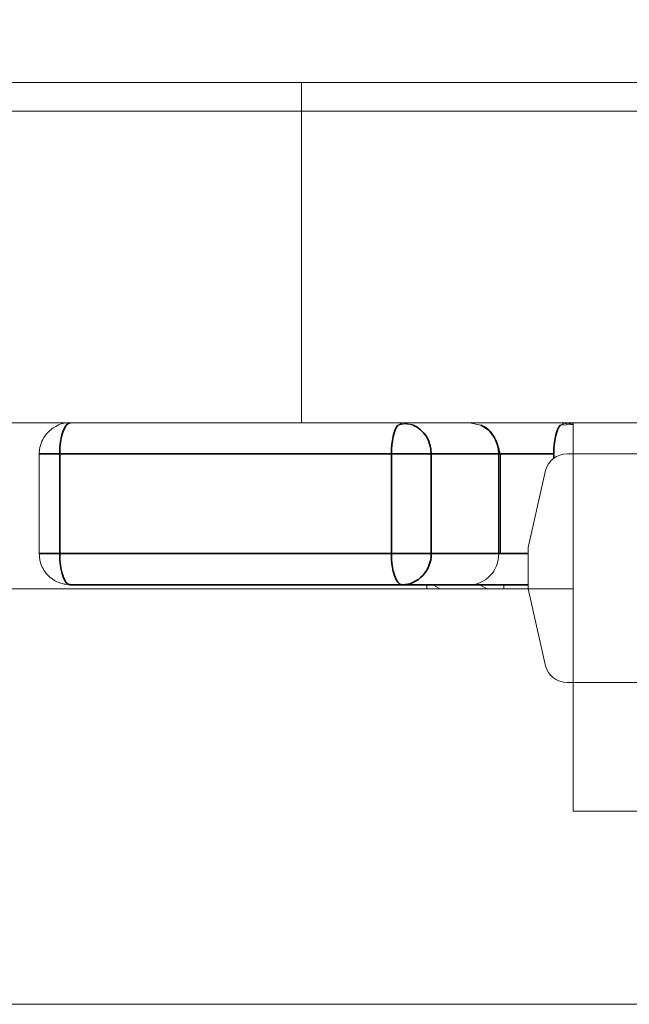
# Model space of a CAD drawing. Header units: millimetres. Extents: x 4 to 1188, y 1 to 840.
# Tile 252 of 256: x 894.715 to 895.135, y 493.328 to 494.006. Entities that reach past the tile are written whole.
import ezdxf

# ---------------------------------------------------------------- set-up
doc = ezdxf.new("R2010")
doc.units = ezdxf.units.MM
doc.layers.add('1', color=7, linetype='Continuous')
doc.styles.add('Arial Unicode MS', font='Arial Unicode MS')
doc.dimstyles.get("Standard").update_dxf_attribs({"dimtxt": 0.18, "dimasz": 0.18, "dimexe": 0.18, "dimexo": 0.0625, "dimgap": 0.09, "dimtad": 0, "dimtih": 1, "dimtoh": 1, "dimdec": 4, "dimzin": 0, "dimdsep": 46, "dimtxsty": 'Standard', "dimcen": 0.09, "dimadec": 0, "dimazin": 0, "dimtfac": 1, "dimtdec": 4, "dimtofl": 0, "dimtmove": 0, "dimatfit": 3, "dimfxl": 0, "dimtolj": 1, "dimtzin": 0, "dimarcsym": 0})

# ---------------------------------------------------------------- blocks, each defined once
blk = doc.blocks.new('_U18')
at = {"layer": '1', "color": 18, "lineweight": 35}
for p, q in [((919.36728, 499.38189), (938.16565, 499.38189)), ((936.16565, 499.38189), (936.16565, 485.8009)), ((891.02824, 485.8009), (938.16565, 485.8009))]:
    blk.add_line(p, q, dxfattribs=at)
at = {"layer": '1', "color": 18, "lineweight": 70}
for points in [[(936.16565, 499.38189), (936.94158, 495.88189), (935.38972, 495.88189)], [(936.16565, 485.8009), (935.38972, 489.3009), (936.94158, 489.30091)]]:
    blk.add_solid(points, dxfattribs=at)
at = {"layer": '1', "color": 18, "linetype": 'Continuous', "lineweight": 13, "insert": (935.71277, 490.54557), "char_height": 3, "attachment_point": 7, "rotation": 90, "line_spacing_factor": 1.047437, "style": 'Arial Unicode MS'}
blk.add_mtext('\\fArial Unicode MS|b0|i0;\\W1.0000;95', dxfattribs=at)

msp = doc.modelspace()

# ---------------------------------------------------------------- hatches: boundary and pattern name
at = {"layer": '1', "linetype": 'Continuous', "lineweight": 35}
h = msp.add_hatch(dxfattribs=at)
h.set_pattern_fill('ANSI31', color=154, scale=1.55, angle=-2.13e-14, style=0)
h.paths.add_polyline_path([(901.44632, 494.79975), (903.36338, 494.79975), (903.36338, 493.94261), (903.78107, 493.94261), (903.78107, 493.72832), (895.81012, 493.72832), (895.81012, 493.46118), (895.09608, 493.46118), (895.09608, 493.72832), (894.90922, 493.72832), (894.90922, 493.94261), (901.44632, 493.94261)], flags=0)
h = msp.add_hatch(dxfattribs=at)
h.set_pattern_fill('ANSI31', color=154, scale=1.55, angle=29.9848, style=0)
h.paths.add_polyline_path([(905.19477, 493.72832), (905.19477, 493.96236), (905.8695, 493.96236), (905.8695, 493.72832)], flags=0)
h.paths.add_polyline_path([(894.90922, 493.72832), (894.90922, 493.96236), (902.87474, 493.96236), (902.87474, 493.72832)], flags=0)
h.paths.add_polyline_path([(903.01448, 493.72832), (903.01448, 493.96236), (904.7935, 493.96236), (904.7935, 493.72832)], flags=0)

# ---------------------------------------------------------------- linework, layer by layer
at = {"layer": '1', "color": 154, "linetype": 'Continuous', "lineweight": 13}
for p, q in [((894.90927, 493.96236), (894.23693, 493.96236)), ((894.90922, 493.96236), (902.87474, 493.96236)), ((894.90922, 493.72832), (894.90922, 493.96236)), ((894.90936, 493.94261), (894.23693, 493.94261)), ((894.90922, 493.72832), (894.90922, 493.94261)), ((894.90922, 493.94261), (901.44632, 493.94261)), ((894.90936, 493.72832), (894.23693, 493.72832)), ((894.23693, 493.72832), (894.90927, 493.72832)), ((895.09608, 493.72832), (894.90922, 493.72832)), ((902.87474, 493.72832), (894.90922, 493.72832)), ((894.97838, 493.72832), (894.97559, 493.7267)), ((894.98609, 493.72669), (894.97838, 493.72832)), ((895.0325, 493.72669), (895.0248, 493.72832)), ((895.09008, 493.72832), (895.08728, 493.7267)), ((895.08933, 493.72821), (895.08927, 493.72699)), ((895.09167, 493.72736), (895.0895, 493.72825)), ((895.09596, 493.72738), (895.09008, 493.72832)), ((895.09608, 493.46118), (895.09608, 493.72832)), ((895.096, 493.72715), (895.08727, 493.72669)), ((895.09596, 493.72738), (895.09596, 493.72697)), ((894.72874, 493.70689), (894.72874, 493.63832)), ((895.04623, 493.63832), (895.04623, 493.70689)), ((895.09207, 493.70689), (895.8137, 493.70689)), ((895.06522, 493.64261), (895.0772, 493.69558)), ((895.06522, 493.61403), (895.06522, 493.64261)), ((891.72444, 493.61403), (895.09585, 493.61403)), ((894.79659, 493.61689), (894.75017, 493.61689)), ((894.84307, 493.61689), (894.79659, 493.61689)), ((894.83834, 493.61689), (894.84542, 493.61689)), ((894.83892, 493.61661), (894.83834, 493.61661)), ((894.83834, 493.61661), (894.84542, 493.61661)), ((894.84257, 493.61689), (894.84333, 493.61689)), ((894.84257, 493.61661), (894.84664, 493.61661)), ((894.84328, 493.61661), (894.84262, 493.61661)), ((894.84542, 493.61689), (894.84542, 493.61661)), ((894.8659, 493.61661), (894.85819, 493.61661)), ((894.8584, 493.61689), (894.8584, 493.61661)), ((894.8584, 493.61689), (894.85888, 493.61689)), ((894.86946, 493.61689), (894.86129, 493.61689)), ((894.86494, 493.61689), (894.872, 493.61689)), ((894.86494, 493.61661), (894.872, 493.61661)), ((894.86731, 493.61661), (894.865, 493.61661)), ((894.86542, 493.61689), (894.86614, 493.61689)), ((894.87172, 493.61661), (894.86947, 493.61661)), ((894.872, 493.61689), (894.872, 493.61661)), ((894.89167, 493.61661), (894.88471, 493.61661)), ((895.0248, 493.61689), (894.88721, 493.61689)), ((894.88941, 493.61689), (894.88941, 493.61661)), ((894.88941, 493.61689), (894.89176, 493.61689)), ((894.88941, 493.61661), (894.89176, 493.61661)), ((894.89161, 493.61689), (894.89161, 493.61661)), ((894.89161, 493.61689), (894.90796, 493.61689)), ((894.89451, 493.61661), (894.89161, 493.61661)), ((894.89161, 493.61661), (894.90796, 493.61661)), ((894.89909, 493.61661), (894.89451, 493.61661)), ((894.89664, 493.61689), (894.9009, 493.61689)), ((894.89664, 493.61661), (894.9009, 493.61661)), ((894.89683, 493.61689), (894.89832, 493.61689)), ((894.89683, 493.61661), (894.89832, 493.61661)), ((894.90957, 493.61661), (894.89683, 493.61661)), ((894.90796, 493.61689), (894.90796, 493.61661)), ((894.90796, 493.61689), (894.90957, 493.61689)), ((894.90796, 493.61661), (894.90957, 493.61661)), ((894.90957, 493.61689), (894.90957, 493.61661)), ((894.91781, 493.61689), (894.91781, 493.61661)), ((894.91781, 493.61689), (894.91874, 493.61689)), ((894.95061, 493.61661), (894.95004, 493.61661)), ((894.95004, 493.61661), (894.95711, 493.61661)), ((894.95426, 493.61661), (894.95833, 493.61661)), ((894.95497, 493.61661), (894.95431, 493.61661)), ((894.95711, 493.61689), (894.95711, 493.61661)), ((894.96605, 493.61661), (894.9622, 493.61661)), ((894.96572, 493.61661), (894.96606, 493.61661)), ((894.9776, 493.61661), (894.96988, 493.61661)), ((894.9701, 493.61689), (894.9701, 493.61661)), ((894.97664, 493.61661), (894.98369, 493.61661)), ((894.979, 493.61661), (894.9767, 493.61661)), ((894.98342, 493.61661), (894.98117, 493.61661)), ((894.98369, 493.61689), (894.98369, 493.61661)), ((894.99547, 493.61403), (894.99547, 493.61661)), ((895.00346, 493.61661), (894.9964, 493.61661)), ((894.9995, 493.61689), (895.00467, 493.61403)), ((895.0011, 493.61689), (895.0011, 493.61661)), ((895.0011, 493.61689), (895.00346, 493.61689)), ((895.0011, 493.61661), (895.00346, 493.61661)), ((895.0033, 493.61689), (895.0033, 493.61661)), ((895.0033, 493.61661), (895.01966, 493.61661)), ((895.0062, 493.61661), (895.0033, 493.61661)), ((895.01078, 493.61661), (895.0062, 493.61661)), ((895.00833, 493.61661), (895.01259, 493.61661)), ((895.00852, 493.61689), (895.01002, 493.61689)), ((895.00852, 493.61661), (895.01002, 493.61661)), ((895.02126, 493.61661), (895.00852, 493.61661)), ((895.01966, 493.61689), (895.01966, 493.61661)), ((895.01966, 493.61689), (895.02126, 493.61689)), ((895.01966, 493.61661), (895.02126, 493.61661)), ((895.02116, 493.61689), (895.02446, 493.61689)), ((895.02126, 493.61689), (895.02126, 493.61661)), ((895.06522, 493.61689), (895.02508, 493.61689)), ((895.02553, 493.61689), (895.02518, 493.61689)), ((895.02951, 493.61689), (895.02951, 493.61661)), ((895.02951, 493.61689), (895.03043, 493.61689)), ((895.03172, 493.61689), (895.03689, 493.61403)), ((895.0485, 493.61403), (895.0485, 493.61689)), ((895.0772, 493.56106), (895.06522, 493.61403)), ((895.8137, 493.54975), (895.09207, 493.54975)), ((895.09608, 493.54975), (895.09207, 493.54975)), ((895.81012, 493.46118), (895.09608, 493.46118)), ((891.72444, 493.32832), (897.3325, 493.32832))]:
    msp.add_line(p, q, dxfattribs=at)
at = {"layer": '1', "color": 154, "linetype": 'Continuous', "lineweight": 35}
for p, q in [((894.72874, 493.70689), (894.74284, 493.70689)), ((894.74284, 493.70689), (894.97105, 493.70689)), ((894.74284, 493.63832), (894.74284, 493.70689)), ((894.97105, 493.70689), (894.97105, 493.63832)), ((894.99852, 493.70689), (894.97105, 493.70689)), ((894.99852, 493.70689), (895.04494, 493.70689)), ((894.99852, 493.63832), (894.99852, 493.70689)), ((895.04623, 493.70689), (895.04494, 493.70689)), ((895.04494, 493.70689), (895.04494, 493.63832)), ((895.04623, 493.70689), (895.08275, 493.70689)), ((895.08275, 493.70689), (895.08275, 493.70389)), ((894.72874, 493.63832), (894.74284, 493.63832)), ((894.97105, 493.63832), (894.74284, 493.63832)), ((894.97105, 493.63832), (894.99852, 493.63832)), ((895.04494, 493.63832), (894.99852, 493.63832)), ((895.04623, 493.63832), (895.04494, 493.63832)), ((895.06522, 493.63832), (895.04623, 493.63832)), ((894.75017, 493.61689), (894.97838, 493.61689)), ((894.97838, 493.61689), (895.0248, 493.61689)), ((895.0248, 493.61689), (895.06522, 493.61689))]:
    msp.add_line(p, q, dxfattribs=at)
for centre, major_axis, ratio, start_param, end_param in [((894.75017, 493.70689), (0, 0.02143), 0.34202, 0, 1.570796), ((894.97838, 493.70689), (0, -0.02143), 0.34202, 3.532696, 4.712389), ((894.97838, 493.70689), (0, 0.02143), 0.939693, 4.712389, 5.890363), ((895.0248, 493.70689), (0, -0.02143), 0.939693, 1.570796, 2.74909), ((895.09008, 493.70689), (0, -0.02143), 0.34202, 3.532696, 4.712389), ((894.75017, 493.63832), (0, 0.02143), 0.34202, 1.570796, 3.141593), ((894.97838, 493.63832), (0, -0.02143), 0.34202, 4.712389, 6.283185), ((894.97838, 493.63832), (0, 0.02143), 0.939693, 3.141593, 4.712389)]:
    msp.add_ellipse(centre, major_axis=major_axis, ratio=ratio, start_param=start_param, end_param=end_param, dxfattribs=at)
at = {"layer": '1', "color": 154, "linetype": 'Continuous', "lineweight": 13}
for centre, major_axis, start_param, end_param in [((895.09207, 493.69261), (-0.0152, 0), 4.712389, 6.073746), ((895.0248, 493.63832), (0, -0.02143), 0, 1.570796), ((895.09207, 493.56403), (0.0152, 0), 3.351032, 4.712389)]:
    msp.add_ellipse(centre, major_axis=major_axis, ratio=0.939693, start_param=start_param, end_param=end_param, dxfattribs=at)
for points, knots in [([(894.74976, 493.72805), (894.74914, 493.72814), (894.74585, 493.72844), (894.73984, 493.72615), (894.7339, 493.72148), (894.73031, 493.71564), (894.72894, 493.71082), (894.72874, 493.70787), (894.72874, 493.70689)], [0, 0, 0, 0, 0.05532, 0.300231, 0.5524, 0.731679, 0.911846, 1, 1, 1, 1]), ([(895.04578, 493.70689), (895.04566, 493.70768), (895.04533, 493.70938), (895.04452, 493.7123), (895.04335, 493.71542), (895.04181, 493.71854), (895.03992, 493.72145), (895.0377, 493.72393), (895.0352, 493.72578), (895.03343, 493.72647), (895.03251, 493.72669)], [0, 0, 0, 0, 0.100729, 0.209156, 0.325029, 0.447977, 0.577532, 0.713142, 0.85419, 1, 1, 1, 1]), ([(894.72874, 493.63832), (894.72878, 493.63536), (894.72962, 493.63114), (894.73288, 493.6252), (894.73746, 493.62056), (894.74379, 493.61739), (894.7482, 493.61706), (894.75018, 493.61719)], [0, 0, 0, 0, 0.253354, 0.387144, 0.600446, 0.829542, 1, 1, 1, 1]), ([(894.84664, 493.61661), (894.84616, 493.61661), (894.84524, 493.61661), (894.84393, 493.61661), (894.84275, 493.61661), (894.8417, 493.61661), (894.8408, 493.61661), (894.84002, 493.61661), (894.83938, 493.61661), (894.83907, 493.61661), (894.83892, 493.61661)], [0, 0, 0, 0, 0.145359, 0.278702, 0.403602, 0.521669, 0.637521, 0.753704, 0.873213, 1, 1, 1, 1]), ([(894.84334, 493.61661), (894.84325, 493.61661), (894.84305, 493.61661), (894.843, 493.61661), (894.84315, 493.61661), (894.84344, 493.61661), (894.84376, 493.61661), (894.84407, 493.61661), (894.84442, 493.61661), (894.84482, 493.61661), (894.84527, 493.61661), (894.84578, 493.61661), (894.84633, 493.61661), (894.84672, 493.61661), (894.84692, 493.61661)], [0, 0, 0, 0, 0.118287, 0.232233, 0.346524, 0.465805, 0.527138, 0.589344, 0.651742, 0.715748, 0.781761, 0.851382, 0.923764, 1, 1, 1, 1]), ([(894.85819, 493.61661), (894.85778, 493.61661), (894.85698, 493.61661), (894.85577, 493.61661), (894.85459, 493.61661), (894.85343, 493.61661), (894.8523, 493.61661), (894.85119, 493.61661), (894.85011, 493.61661), (894.84907, 493.61661), (894.84807, 493.61661), (894.84715, 493.61661), (894.8463, 493.61661), (894.84553, 493.61661), (894.84485, 493.61661), (894.84424, 493.61661), (894.8437, 493.61661), (894.84342, 493.61661), (894.84328, 493.61661)], [0, 0, 0, 0, 0.070442, 0.138089, 0.203178, 0.266139, 0.327929, 0.38919, 0.450254, 0.512347, 0.573843, 0.633933, 0.69346, 0.752479, 0.812386, 0.87307, 0.935184, 1, 1, 1, 1]), ([(894.8505, 493.61661), (894.85029, 493.61661), (894.84988, 493.61661), (894.84926, 493.61661), (894.84867, 493.61661), (894.8481, 493.61661), (894.84755, 493.61661), (894.84702, 493.61661), (894.84651, 493.61661), (894.84587, 493.61661), (894.84513, 493.61661), (894.84438, 493.61661), (894.84376, 493.61661), (894.84348, 493.61661), (894.84334, 493.61661)], [0, 0, 0, 0, 0.076073, 0.148412, 0.216418, 0.281164, 0.343381, 0.404328, 0.463673, 0.52286, 0.638732, 0.753818, 0.872606, 1, 1, 1, 1]), ([(894.84542, 493.61689), (894.84578, 493.61689), (894.84649, 493.61689), (894.84756, 493.61689), (894.8486, 493.61689), (894.84962, 493.61689), (894.85062, 493.61689), (894.85159, 493.61689), (894.85254, 493.61689), (894.85345, 493.61689), (894.85431, 493.61689), (894.85511, 493.61689), (894.85585, 493.61689), (894.85651, 493.61689), (894.85709, 493.61689), (894.85761, 493.61689), (894.85806, 493.61689), (894.85829, 493.61689), (894.8584, 493.61689)], [0, 0, 0, 0, 0.073201, 0.142587, 0.209625, 0.274883, 0.337931, 0.400462, 0.462501, 0.525005, 0.586689, 0.646813, 0.705215, 0.762881, 0.820728, 0.879295, 0.938511, 1, 1, 1, 1]), ([(894.84542, 493.61661), (894.84578, 493.61661), (894.84649, 493.61661), (894.84756, 493.61661), (894.8486, 493.61661), (894.84962, 493.61661), (894.85062, 493.61661), (894.85159, 493.61661), (894.85254, 493.61661), (894.85345, 493.61661), (894.85431, 493.61661), (894.85511, 493.61661), (894.85585, 493.61661), (894.85651, 493.61661), (894.85709, 493.61661), (894.85761, 493.61661), (894.85806, 493.61661), (894.85829, 493.61661), (894.8584, 493.61661)], [0, 0, 0, 0, 0.073201, 0.142587, 0.209625, 0.274883, 0.337931, 0.400462, 0.462501, 0.525005, 0.586689, 0.646813, 0.705215, 0.762881, 0.820728, 0.879295, 0.938511, 1, 1, 1, 1]), ([(894.84692, 493.61661), (894.84713, 493.61661), (894.84752, 493.61661), (894.84812, 493.61661), (894.8487, 493.61661), (894.84926, 493.61661), (894.84981, 493.61661), (894.85034, 493.61661), (894.85085, 493.61661), (894.8515, 493.61661), (894.85224, 493.61661), (894.853, 493.61661), (894.85362, 493.61661), (894.85389, 493.61661), (894.85403, 493.61661)], [0, 0, 0, 0, 0.074627, 0.14464, 0.212124, 0.276993, 0.339648, 0.40073, 0.46211, 0.523286, 0.642551, 0.758565, 0.876614, 1, 1, 1, 1]), ([(894.84767, 493.61661), (894.84759, 493.61661), (894.84743, 493.61661), (894.84728, 493.61661), (894.84718, 493.61661), (894.84716, 493.61661), (894.84718, 493.61661), (894.8473, 493.61661), (894.84746, 493.61661), (894.8477, 493.61661), (894.84799, 493.61661), (894.84835, 493.61661), (894.84877, 493.61661), (894.84926, 493.61661), (894.84981, 493.61661), (894.85042, 493.61661), (894.85109, 493.61661), (894.85157, 493.61661), (894.85181, 493.61661)], [0, 0, 0, 0, 0.066317, 0.129769, 0.19137, 0.251932, 0.311622, 0.370964, 0.430518, 0.491181, 0.552101, 0.612139, 0.672483, 0.733576, 0.79644, 0.860911, 0.929048, 1, 1, 1, 1]), ([(894.85677, 493.61661), (894.85646, 493.61661), (894.85585, 493.61661), (894.85488, 493.61661), (894.85389, 493.61661), (894.8529, 493.61661), (894.85194, 493.61661), (894.85105, 493.61661), (894.85025, 493.61661), (894.84956, 493.61661), (894.84897, 493.61661), (894.84844, 493.61661), (894.848, 493.61661), (894.84778, 493.61661), (894.84767, 493.61661)], [0, 0, 0, 0, 0.085719, 0.171409, 0.258144, 0.346929, 0.433983, 0.516734, 0.597416, 0.678635, 0.760267, 0.840143, 0.920177, 1, 1, 1, 1]), ([(894.85403, 493.61661), (894.85413, 493.61661), (894.85433, 493.61661), (894.85439, 493.61661), (894.85426, 493.61661), (894.85398, 493.61661), (894.85367, 493.61661), (894.85337, 493.61661), (894.85302, 493.61661), (894.85262, 493.61661), (894.85217, 493.61661), (894.85166, 493.61661), (894.85111, 493.61661), (894.85071, 493.61661), (894.8505, 493.61661)], [0, 0, 0, 0, 0.121251, 0.236225, 0.351248, 0.46958, 0.530064, 0.590153, 0.652342, 0.715003, 0.781621, 0.850161, 0.923157, 1, 1, 1, 1]), ([(894.85181, 493.61661), (894.85207, 493.61661), (894.85256, 493.61661), (894.85332, 493.61661), (894.85405, 493.61661), (894.85476, 493.61661), (894.85546, 493.61661), (894.85614, 493.61661), (894.8568, 493.61661), (894.85743, 493.61661), (894.85802, 493.61661), (894.85859, 493.61661), (894.8591, 493.61661), (894.85958, 493.61661), (894.85999, 493.61661), (894.86038, 493.61661), (894.86071, 493.61661), (894.86089, 493.61661), (894.86098, 493.61661)], [0, 0, 0, 0, 0.071137, 0.138231, 0.203142, 0.26568, 0.326444, 0.386738, 0.447229, 0.507578, 0.568073, 0.6278, 0.68712, 0.747031, 0.807329, 0.869576, 0.933384, 1, 1, 1, 1]), ([(894.85576, 493.61689), (894.85604, 493.61689), (894.85661, 493.61689), (894.85745, 493.61689), (894.85825, 493.61689), (894.85902, 493.61689), (894.85976, 493.61689), (894.86046, 493.61689), (894.86113, 493.61689), (894.86177, 493.61689), (894.86238, 493.61689), (894.86294, 493.61689), (894.86345, 493.61689), (894.86394, 493.61689), (894.86438, 493.61689), (894.86477, 493.61689), (894.86512, 493.61689), (894.86532, 493.61689), (894.86542, 493.61689)], [0, 0, 0, 0, 0.069013, 0.135236, 0.199611, 0.262419, 0.323723, 0.383765, 0.443773, 0.503795, 0.563823, 0.623484, 0.683469, 0.743591, 0.805727, 0.868616, 0.933278, 1, 1, 1, 1]), ([(894.85576, 493.61661), (894.85604, 493.61661), (894.85661, 493.61661), (894.85745, 493.61661), (894.85825, 493.61661), (894.85902, 493.61661), (894.85976, 493.61661), (894.86046, 493.61661), (894.86113, 493.61661), (894.86177, 493.61661), (894.86238, 493.61661), (894.86294, 493.61661), (894.86345, 493.61661), (894.86394, 493.61661), (894.86438, 493.61661), (894.86477, 493.61661), (894.86512, 493.61661), (894.86532, 493.61661), (894.86542, 493.61661)], [0, 0, 0, 0, 0.069013, 0.135236, 0.199611, 0.262419, 0.323723, 0.383765, 0.443773, 0.503795, 0.563823, 0.623484, 0.683469, 0.743591, 0.805727, 0.868616, 0.933278, 1, 1, 1, 1]), ([(894.8584, 493.61661), (894.85853, 493.61661), (894.85878, 493.61661), (894.85891, 493.61661), (894.85888, 493.61661), (894.85865, 493.61661), (894.85823, 493.61661), (894.8576, 493.61661), (894.85677, 493.61661), (894.8561, 493.61661), (894.85576, 493.61661)], [0, 0, 0, 0, 0.124835, 0.244778, 0.360989, 0.477964, 0.596922, 0.721591, 0.855098, 1, 1, 1, 1]), ([(894.86098, 493.61661), (894.86106, 493.61661), (894.86121, 493.61661), (894.86137, 493.61661), (894.86146, 493.61661), (894.86151, 493.61661), (894.86146, 493.61661), (894.86135, 493.61661), (894.86119, 493.61661), (894.86095, 493.61661), (894.86065, 493.61661), (894.86028, 493.61661), (894.85985, 493.61661), (894.85936, 493.61661), (894.8588, 493.61661), (894.85818, 493.61661), (894.85751, 493.61661), (894.85702, 493.61661), (894.85677, 493.61661)], [0, 0, 0, 0, 0.066572, 0.13029, 0.192297, 0.252922, 0.312507, 0.371488, 0.430679, 0.491399, 0.55197, 0.611245, 0.671453, 0.732173, 0.795077, 0.860442, 0.928163, 1, 1, 1, 1]), ([(894.8758, 493.61661), (894.87538, 493.61661), (894.87452, 493.61661), (894.87336, 493.61661), (894.87221, 493.61661), (894.87113, 493.61661), (894.8701, 493.61661), (894.86911, 493.61661), (894.86817, 493.61661), (894.8676, 493.61661), (894.86731, 493.61661)], [0, 0, 0, 0, 0.097421, 0.200886, 0.311172, 0.429798, 0.55774, 0.694715, 0.84213, 1, 1, 1, 1]), ([(894.86967, 493.61661), (894.86975, 493.61661), (894.86991, 493.61661), (894.87023, 493.61661), (894.87062, 493.61661), (894.87105, 493.61661), (894.87155, 493.61661), (894.87211, 493.61661), (894.87272, 493.61661), (894.87317, 493.61661), (894.8734, 493.61661)], [0, 0, 0, 0, 0.134393, 0.262803, 0.38593, 0.507853, 0.627247, 0.748261, 0.872335, 1, 1, 1, 1]), ([(894.88326, 493.61661), (894.88303, 493.61661), (894.88257, 493.61661), (894.88186, 493.61661), (894.88115, 493.61661), (894.88044, 493.61661), (894.87972, 493.61661), (894.87901, 493.61661), (894.8783, 493.61661), (894.87757, 493.61661), (894.87683, 493.61661), (894.87612, 493.61661), (894.87539, 493.61661), (894.87466, 493.61661), (894.87393, 493.61661), (894.87319, 493.61661), (894.87244, 493.61661), (894.87197, 493.61661), (894.87172, 493.61661)], [0, 0, 0, 0, 0.040773, 0.080851, 0.120114, 0.160024, 0.200507, 0.242303, 0.286488, 0.332651, 0.383767, 0.443091, 0.510974, 0.588295, 0.675908, 0.773346, 0.881594, 1, 1, 1, 1]), ([(894.872, 493.61689), (894.87244, 493.61689), (894.87332, 493.61689), (894.87467, 493.61689), (894.876, 493.61689), (894.87729, 493.61689), (894.87855, 493.61689), (894.87974, 493.61689), (894.88085, 493.61689), (894.88189, 493.61689), (894.88288, 493.61689), (894.88384, 493.61689), (894.8848, 493.61689), (894.88557, 493.61689), (894.88618, 493.61689), (894.88664, 493.61689), (894.88711, 493.61689), (894.88756, 493.61689), (894.88803, 493.61689), (894.88849, 493.61689), (894.88895, 493.61689), (894.88925, 493.61689), (894.88941, 493.61689)], [0, 0, 0, 0, 0.056724, 0.111437, 0.164368, 0.216435, 0.267641, 0.31736, 0.367473, 0.41821, 0.471404, 0.527966, 0.588061, 0.652134, 0.686345, 0.723264, 0.76261, 0.804739, 0.84943, 0.896711, 0.94689, 1, 1, 1, 1]), ([(894.872, 493.61661), (894.87244, 493.61661), (894.87332, 493.61661), (894.87467, 493.61661), (894.876, 493.61661), (894.87729, 493.61661), (894.87855, 493.61661), (894.87974, 493.61661), (894.88085, 493.61661), (894.88189, 493.61661), (894.88288, 493.61661), (894.88384, 493.61661), (894.8848, 493.61661), (894.88557, 493.61661), (894.88618, 493.61661), (894.88664, 493.61661), (894.88711, 493.61661), (894.88756, 493.61661), (894.88803, 493.61661), (894.88849, 493.61661), (894.88895, 493.61661), (894.88925, 493.61661), (894.88941, 493.61661)], [0, 0, 0, 0, 0.056724, 0.111437, 0.164368, 0.216435, 0.267641, 0.31736, 0.367473, 0.41821, 0.471404, 0.527966, 0.588061, 0.652134, 0.686345, 0.723264, 0.76261, 0.804739, 0.84943, 0.896711, 0.94689, 1, 1, 1, 1]), ([(894.8734, 493.61661), (894.87364, 493.61661), (894.87412, 493.61661), (894.87486, 493.61661), (894.8756, 493.61661), (894.87633, 493.61661), (894.87706, 493.61661), (894.87778, 493.61661), (894.8785, 493.61661), (894.87922, 493.61661), (894.87995, 493.61661), (894.88066, 493.61661), (894.88138, 493.61661), (894.8821, 493.61661), (894.88281, 493.61661), (894.88354, 493.61661), (894.88428, 493.61661), (894.88474, 493.61661), (894.88498, 493.61661)], [0, 0, 0, 0, 0.043119, 0.084777, 0.125232, 0.166126, 0.207413, 0.250196, 0.294277, 0.341348, 0.392964, 0.452351, 0.519819, 0.596849, 0.682952, 0.778459, 0.884371, 1, 1, 1, 1]), ([(894.88471, 493.61661), (894.8843, 493.61661), (894.88352, 493.61661), (894.88233, 493.61661), (894.88117, 493.61661), (894.88003, 493.61661), (894.87893, 493.61661), (894.87785, 493.61661), (894.87679, 493.61661), (894.87613, 493.61661), (894.8758, 493.61661)], [0, 0, 0, 0, 0.137903, 0.268873, 0.395178, 0.517089, 0.636743, 0.756222, 0.876628, 1, 1, 1, 1]), ([(894.88498, 493.61661), (894.88522, 493.61661), (894.88567, 493.61661), (894.88624, 493.61661), (894.88669, 493.61661), (894.88701, 493.61661), (894.88721, 493.61661), (894.88729, 493.61661), (894.88725, 493.61661), (894.88706, 493.61661), (894.88678, 493.61661), (894.88645, 493.61661), (894.88607, 493.61661), (894.88562, 493.61661), (894.88511, 493.61661), (894.88455, 493.61661), (894.88393, 493.61661), (894.88348, 493.61661), (894.88326, 493.61661)], [0, 0, 0, 0, 0.118432, 0.226295, 0.323755, 0.41098, 0.488319, 0.556611, 0.615569, 0.667048, 0.713541, 0.757735, 0.79954, 0.839813, 0.879732, 0.91913, 0.959218, 1, 1, 1, 1]), ([(894.91089, 493.61661), (894.91052, 493.61661), (894.90978, 493.61661), (894.90867, 493.61661), (894.90759, 493.61661), (894.90652, 493.61661), (894.90548, 493.61661), (894.90446, 493.61661), (894.90345, 493.61661), (894.90248, 493.61661), (894.90155, 493.61661), (894.90067, 493.61661), (894.89985, 493.61661), (894.89909, 493.61661), (894.89838, 493.61661), (894.89774, 493.61661), (894.89714, 493.61661), (894.89681, 493.61661), (894.89664, 493.61661)], [0, 0, 0, 0, 0.069298, 0.135561, 0.199671, 0.261716, 0.322662, 0.382907, 0.443032, 0.503501, 0.563724, 0.62398, 0.683629, 0.743848, 0.805192, 0.867649, 0.932778, 1, 1, 1, 1]), ([(894.89832, 493.61689), (894.8985, 493.61689), (894.89885, 493.61689), (894.89942, 493.61689), (894.90004, 493.61689), (894.90068, 493.61689), (894.90137, 493.61689), (894.90209, 493.61689), (894.90284, 493.61689), (894.90337, 493.61689), (894.90363, 493.61689)], [0, 0, 0, 0, 0.136729, 0.268515, 0.395529, 0.52, 0.640496, 0.761236, 0.880107, 1, 1, 1, 1]), ([(894.89832, 493.61661), (894.8985, 493.61661), (894.89885, 493.61661), (894.89942, 493.61661), (894.90004, 493.61661), (894.90068, 493.61661), (894.90137, 493.61661), (894.90209, 493.61661), (894.90284, 493.61661), (894.90337, 493.61661), (894.90363, 493.61661)], [0, 0, 0, 0, 0.136729, 0.268515, 0.395529, 0.52, 0.640496, 0.761236, 0.880107, 1, 1, 1, 1]), ([(894.90386, 493.61661), (894.90352, 493.61661), (894.90287, 493.61661), (894.90198, 493.61661), (894.90121, 493.61661), (894.90059, 493.61661), (894.90007, 493.61661), (894.89964, 493.61661), (894.8993, 493.61661), (894.89916, 493.61661), (894.89909, 493.61661)], [0, 0, 0, 0, 0.14786, 0.283561, 0.412369, 0.534236, 0.652692, 0.768663, 0.883652, 1, 1, 1, 1]), ([(894.9009, 493.61689), (894.90103, 493.61689), (894.90129, 493.61689), (894.90171, 493.61689), (894.90216, 493.61689), (894.90262, 493.61689), (894.9031, 493.61689), (894.90359, 493.61689), (894.90412, 493.61689), (894.90465, 493.61689), (894.9052, 493.61689), (894.90577, 493.61689), (894.90635, 493.61689), (894.90695, 493.61689), (894.90756, 493.61689), (894.90819, 493.61689), (894.90883, 493.61689), (894.90925, 493.61689), (894.90947, 493.61689)], [0, 0, 0, 0, 0.077361, 0.15048, 0.219977, 0.286681, 0.349678, 0.41068, 0.469427, 0.526756, 0.583142, 0.638824, 0.695263, 0.752696, 0.810849, 0.871356, 0.934436, 1, 1, 1, 1]), ([(894.9009, 493.61661), (894.90103, 493.61661), (894.90129, 493.61661), (894.90171, 493.61661), (894.90216, 493.61661), (894.90262, 493.61661), (894.9031, 493.61661), (894.90359, 493.61661), (894.90412, 493.61661), (894.90465, 493.61661), (894.9052, 493.61661), (894.90577, 493.61661), (894.90635, 493.61661), (894.90695, 493.61661), (894.90756, 493.61661), (894.90819, 493.61661), (894.90883, 493.61661), (894.90925, 493.61661), (894.90947, 493.61661)], [0, 0, 0, 0, 0.077361, 0.15048, 0.219977, 0.286681, 0.349678, 0.41068, 0.469427, 0.526756, 0.583142, 0.638824, 0.695263, 0.752696, 0.810849, 0.871356, 0.934436, 1, 1, 1, 1]), ([(894.90363, 493.61689), (894.90398, 493.61689), (894.90468, 493.61689), (894.90574, 493.61689), (894.9068, 493.61689), (894.90785, 493.61689), (894.90889, 493.61689), (894.90993, 493.61689), (894.91096, 493.61689), (894.91197, 493.61689), (894.91295, 493.61689), (894.91387, 493.61689), (894.9147, 493.61689), (894.91548, 493.61689), (894.91617, 493.61689), (894.91681, 493.61689), (894.91735, 493.61689), (894.91766, 493.61689), (894.91781, 493.61689)], [0, 0, 0, 0, 0.061997, 0.122088, 0.181375, 0.239508, 0.297836, 0.35688, 0.417282, 0.47964, 0.5425, 0.604962, 0.666991, 0.730216, 0.794173, 0.860458, 0.928578, 1, 1, 1, 1]), ([(894.90363, 493.61661), (894.90398, 493.61661), (894.90468, 493.61661), (894.90574, 493.61661), (894.9068, 493.61661), (894.90785, 493.61661), (894.90889, 493.61661), (894.90993, 493.61661), (894.91096, 493.61661), (894.91197, 493.61661), (894.91295, 493.61661), (894.91387, 493.61661), (894.9147, 493.61661), (894.91548, 493.61661), (894.91617, 493.61661), (894.91681, 493.61661), (894.91735, 493.61661), (894.91766, 493.61661), (894.91781, 493.61661)], [0, 0, 0, 0, 0.061997, 0.122088, 0.181375, 0.239508, 0.297836, 0.35688, 0.417282, 0.47964, 0.5425, 0.604962, 0.666991, 0.730216, 0.794173, 0.860458, 0.928578, 1, 1, 1, 1]), ([(894.90947, 493.61689), (894.90973, 493.61689), (894.91024, 493.61689), (894.91095, 493.61689), (894.91159, 493.61689), (894.91216, 493.61689), (894.91268, 493.61689), (894.9131, 493.61689), (894.91348, 493.61689), (894.91377, 493.61689), (894.914, 493.61689), (894.91415, 493.61689), (894.91422, 493.61689), (894.91424, 493.61689), (894.91415, 493.61689), (894.91401, 493.61689), (894.91379, 493.61689), (894.91359, 493.61689), (894.91349, 493.61689)], [0, 0, 0, 0, 0.065801, 0.128677, 0.188676, 0.247598, 0.304849, 0.361786, 0.419523, 0.478682, 0.53877, 0.598799, 0.660184, 0.722952, 0.787993, 0.855404, 0.926153, 1, 1, 1, 1]), ([(894.90947, 493.61661), (894.90973, 493.61661), (894.91024, 493.61661), (894.91095, 493.61661), (894.91159, 493.61661), (894.91216, 493.61661), (894.91268, 493.61661), (894.9131, 493.61661), (894.91348, 493.61661), (894.91377, 493.61661), (894.914, 493.61661), (894.91415, 493.61661), (894.91422, 493.61661), (894.91424, 493.61661), (894.91415, 493.61661), (894.91401, 493.61661), (894.91379, 493.61661), (894.91359, 493.61661), (894.91349, 493.61661)], [0, 0, 0, 0, 0.065801, 0.128677, 0.188676, 0.247598, 0.304849, 0.361786, 0.419523, 0.478682, 0.53877, 0.598799, 0.660184, 0.722952, 0.787993, 0.855404, 0.926153, 1, 1, 1, 1]), ([(894.91812, 493.61661), (894.91797, 493.61661), (894.91767, 493.61661), (894.91706, 493.61661), (894.91633, 493.61661), (894.91548, 493.61661), (894.91452, 493.61661), (894.91342, 493.61661), (894.91221, 493.61661), (894.91134, 493.61661), (894.91089, 493.61661)], [0, 0, 0, 0, 0.127893, 0.251579, 0.372793, 0.492778, 0.61359, 0.737809, 0.86618, 1, 1, 1, 1]), ([(894.91781, 493.61661), (894.91794, 493.61661), (894.9182, 493.61661), (894.91848, 493.61661), (894.91866, 493.61661), (894.91876, 493.61661), (894.91875, 493.61661), (894.91863, 493.61661), (894.91844, 493.61661), (894.91823, 493.61661), (894.91812, 493.61661)], [0, 0, 0, 0, 0.132462, 0.26165, 0.387547, 0.510782, 0.632675, 0.75466, 0.876523, 1, 1, 1, 1]), ([(894.95833, 493.61661), (894.95785, 493.61661), (894.95693, 493.61661), (894.95562, 493.61661), (894.95444, 493.61661), (894.9534, 493.61661), (894.95249, 493.61661), (894.95172, 493.61661), (894.95108, 493.61661), (894.95077, 493.61661), (894.95061, 493.61661)], [0, 0, 0, 0, 0.145359, 0.278702, 0.403602, 0.521669, 0.637521, 0.753704, 0.873213, 1, 1, 1, 1]), ([(894.95504, 493.61661), (894.95494, 493.61661), (894.95475, 493.61661), (894.9547, 493.61661), (894.95485, 493.61661), (894.95513, 493.61661), (894.95546, 493.61661), (894.95576, 493.61661), (894.95611, 493.61661), (894.95651, 493.61661), (894.95696, 493.61661), (894.95747, 493.61661), (894.95802, 493.61661), (894.95842, 493.61661), (894.95862, 493.61661)], [0, 0, 0, 0, 0.118287, 0.232233, 0.346524, 0.465805, 0.527138, 0.589344, 0.651742, 0.715748, 0.781761, 0.851382, 0.923764, 1, 1, 1, 1]), ([(894.96988, 493.61661), (894.96947, 493.61661), (894.96868, 493.61661), (894.96747, 493.61661), (894.96628, 493.61661), (894.96513, 493.61661), (894.96399, 493.61661), (894.96289, 493.61661), (894.9618, 493.61661), (894.96076, 493.61661), (894.95977, 493.61661), (894.95884, 493.61661), (894.958, 493.61661), (894.95723, 493.61661), (894.95654, 493.61661), (894.95594, 493.61661), (894.9554, 493.61661), (894.95512, 493.61661), (894.95497, 493.61661)], [0, 0, 0, 0, 0.070442, 0.138089, 0.203178, 0.266139, 0.327929, 0.38919, 0.450254, 0.512347, 0.573843, 0.633933, 0.69346, 0.752479, 0.812386, 0.87307, 0.935184, 1, 1, 1, 1]), ([(894.9622, 493.61661), (894.96199, 493.61661), (894.96158, 493.61661), (894.96096, 493.61661), (894.96036, 493.61661), (894.95979, 493.61661), (894.95924, 493.61661), (894.95871, 493.61661), (894.9582, 493.61661), (894.95756, 493.61661), (894.95683, 493.61661), (894.95608, 493.61661), (894.95545, 493.61661), (894.95518, 493.61661), (894.95504, 493.61661)], [0, 0, 0, 0, 0.076073, 0.148412, 0.216418, 0.281164, 0.343381, 0.404328, 0.463673, 0.52286, 0.638732, 0.753818, 0.872606, 1, 1, 1, 1]), ([(894.95711, 493.61661), (894.95748, 493.61661), (894.95818, 493.61661), (894.95925, 493.61661), (894.96029, 493.61661), (894.96131, 493.61661), (894.96231, 493.61661), (894.96328, 493.61661), (894.96423, 493.61661), (894.96514, 493.61661), (894.96601, 493.61661), (894.96681, 493.61661), (894.96754, 493.61661), (894.9682, 493.61661), (894.96878, 493.61661), (894.96931, 493.61661), (894.96975, 493.61661), (894.96998, 493.61661), (894.9701, 493.61661)], [0, 0, 0, 0, 0.073201, 0.142587, 0.209625, 0.274883, 0.337931, 0.400462, 0.462501, 0.525005, 0.586689, 0.646813, 0.705215, 0.762881, 0.820728, 0.879295, 0.938511, 1, 1, 1, 1]), ([(894.95862, 493.61661), (894.95882, 493.61661), (894.95922, 493.61661), (894.95982, 493.61661), (894.96039, 493.61661), (894.96096, 493.61661), (894.9615, 493.61661), (894.96203, 493.61661), (894.96255, 493.61661), (894.96319, 493.61661), (894.96393, 493.61661), (894.9647, 493.61661), (894.96531, 493.61661), (894.96558, 493.61661), (894.96572, 493.61661)], [0, 0, 0, 0, 0.074627, 0.14464, 0.212124, 0.276993, 0.339648, 0.40073, 0.46211, 0.523286, 0.642551, 0.758565, 0.876614, 1, 1, 1, 1]), ([(894.95936, 493.61661), (894.95928, 493.61661), (894.95913, 493.61661), (894.95898, 493.61661), (894.95887, 493.61661), (894.95885, 493.61661), (894.95888, 493.61661), (894.95899, 493.61661), (894.95916, 493.61661), (894.95939, 493.61661), (894.95968, 493.61661), (894.96004, 493.61661), (894.96046, 493.61661), (894.96096, 493.61661), (894.9615, 493.61661), (894.96211, 493.61661), (894.96278, 493.61661), (894.96326, 493.61661), (894.96351, 493.61661)], [0, 0, 0, 0, 0.066317, 0.129769, 0.19137, 0.251932, 0.311622, 0.370964, 0.430518, 0.491181, 0.552101, 0.612139, 0.672483, 0.733576, 0.79644, 0.860911, 0.929048, 1, 1, 1, 1]), ([(894.96847, 493.61661), (894.96816, 493.61661), (894.96754, 493.61661), (894.96657, 493.61661), (894.96559, 493.61661), (894.96459, 493.61661), (894.96363, 493.61661), (894.96274, 493.61661), (894.96194, 493.61661), (894.96125, 493.61661), (894.96067, 493.61661), (894.96014, 493.61661), (894.9597, 493.61661), (894.95947, 493.61661), (894.95936, 493.61661)], [0, 0, 0, 0, 0.085719, 0.171409, 0.258144, 0.346929, 0.433983, 0.516734, 0.597416, 0.678635, 0.760267, 0.840143, 0.920177, 1, 1, 1, 1]), ([(894.96351, 493.61661), (894.96376, 493.61661), (894.96426, 493.61661), (894.96501, 493.61661), (894.96574, 493.61661), (894.96646, 493.61661), (894.96715, 493.61661), (894.96783, 493.61661), (894.96849, 493.61661), (894.96912, 493.61661), (894.96972, 493.61661), (894.97029, 493.61661), (894.9708, 493.61661), (894.97127, 493.61661), (894.97169, 493.61661), (894.97207, 493.61661), (894.9724, 493.61661), (894.97258, 493.61661), (894.97267, 493.61661)], [0, 0, 0, 0, 0.071137, 0.138231, 0.203142, 0.26568, 0.326444, 0.386738, 0.447229, 0.507578, 0.568073, 0.6278, 0.68712, 0.747031, 0.807329, 0.869576, 0.933384, 1, 1, 1, 1]), ([(894.96745, 493.61661), (894.96774, 493.61661), (894.96831, 493.61661), (894.96914, 493.61661), (894.96994, 493.61661), (894.97072, 493.61661), (894.97145, 493.61661), (894.97215, 493.61661), (894.97283, 493.61661), (894.97347, 493.61661), (894.97407, 493.61661), (894.97463, 493.61661), (894.97515, 493.61661), (894.97564, 493.61661), (894.97607, 493.61661), (894.97646, 493.61661), (894.97682, 493.61661), (894.97702, 493.61661), (894.97712, 493.61661)], [0, 0, 0, 0, 0.069013, 0.135236, 0.199611, 0.262419, 0.323723, 0.383765, 0.443773, 0.503795, 0.563823, 0.623484, 0.683469, 0.743591, 0.805727, 0.868616, 0.933278, 1, 1, 1, 1]), ([(894.9701, 493.61661), (894.97022, 493.61661), (894.97047, 493.61661), (894.97061, 493.61661), (894.97058, 493.61661), (894.97034, 493.61661), (894.96992, 493.61661), (894.96929, 493.61661), (894.96847, 493.61661), (894.9678, 493.61661), (894.96745, 493.61661)], [0, 0, 0, 0, 0.124835, 0.244778, 0.360989, 0.477964, 0.596922, 0.721591, 0.855098, 1, 1, 1, 1]), ([(894.97267, 493.61661), (894.97275, 493.61661), (894.97291, 493.61661), (894.97307, 493.61661), (894.97316, 493.61661), (894.9732, 493.61661), (894.97316, 493.61661), (894.97305, 493.61661), (894.97288, 493.61661), (894.97264, 493.61661), (894.97234, 493.61661), (894.97198, 493.61661), (894.97154, 493.61661), (894.97106, 493.61661), (894.9705, 493.61661), (894.96988, 493.61661), (894.9692, 493.61661), (894.96872, 493.61661), (894.96847, 493.61661)], [0, 0, 0, 0, 0.066572, 0.13029, 0.192297, 0.252922, 0.312507, 0.371488, 0.430679, 0.491399, 0.55197, 0.611245, 0.671453, 0.732173, 0.795077, 0.860442, 0.928163, 1, 1, 1, 1]), ([(894.98749, 493.61661), (894.98707, 493.61661), (894.98621, 493.61661), (894.98505, 493.61661), (894.98391, 493.61661), (894.98283, 493.61661), (894.98179, 493.61661), (894.9808, 493.61661), (894.97986, 493.61661), (894.97929, 493.61661), (894.979, 493.61661)], [0, 0, 0, 0, 0.097421, 0.200886, 0.311172, 0.429798, 0.55774, 0.694715, 0.84213, 1, 1, 1, 1]), ([(894.98136, 493.61661), (894.98145, 493.61661), (894.98161, 493.61661), (894.98192, 493.61661), (894.98231, 493.61661), (894.98274, 493.61661), (894.98324, 493.61661), (894.9838, 493.61661), (894.98442, 493.61661), (894.98486, 493.61661), (894.98509, 493.61661)], [0, 0, 0, 0, 0.134393, 0.262803, 0.38593, 0.507853, 0.627247, 0.748261, 0.872335, 1, 1, 1, 1]), ([(894.99495, 493.61661), (894.99472, 493.61661), (894.99426, 493.61661), (894.99355, 493.61661), (894.99284, 493.61661), (894.99213, 493.61661), (894.99142, 493.61661), (894.9907, 493.61661), (894.98999, 493.61661), (894.98926, 493.61661), (894.98853, 493.61661), (894.98782, 493.61661), (894.98708, 493.61661), (894.98636, 493.61661), (894.98563, 493.61661), (894.98488, 493.61661), (894.98413, 493.61661), (894.98366, 493.61661), (894.98342, 493.61661)], [0, 0, 0, 0, 0.040773, 0.080851, 0.120114, 0.160024, 0.200507, 0.242303, 0.286488, 0.332651, 0.383767, 0.443091, 0.510974, 0.588295, 0.675908, 0.773346, 0.881594, 1, 1, 1, 1]), ([(894.98369, 493.61689), (894.98414, 493.61689), (894.98502, 493.61689), (894.98636, 493.61689), (894.98769, 493.61689), (894.98899, 493.61689), (894.99024, 493.61689), (894.99143, 493.61689), (894.99255, 493.61689), (894.99358, 493.61689), (894.99457, 493.61689), (894.99554, 493.61689), (894.99649, 493.61689), (894.99726, 493.61689), (894.99787, 493.61689), (894.99834, 493.61689), (894.9988, 493.61689), (894.99926, 493.61689), (894.99972, 493.61689), (895.00019, 493.61689), (895.00065, 493.61689), (895.00095, 493.61689), (895.0011, 493.61689)], [0, 0, 0, 0, 0.056724, 0.111437, 0.164368, 0.216435, 0.267641, 0.31736, 0.367473, 0.41821, 0.471404, 0.527966, 0.588061, 0.652134, 0.686345, 0.723264, 0.76261, 0.804739, 0.84943, 0.896711, 0.94689, 1, 1, 1, 1]), ([(894.98369, 493.61661), (894.98414, 493.61661), (894.98502, 493.61661), (894.98636, 493.61661), (894.98769, 493.61661), (894.98899, 493.61661), (894.99024, 493.61661), (894.99143, 493.61661), (894.99255, 493.61661), (894.99358, 493.61661), (894.99457, 493.61661), (894.99554, 493.61661), (894.99649, 493.61661), (894.99726, 493.61661), (894.99787, 493.61661), (894.99834, 493.61661), (894.9988, 493.61661), (894.99926, 493.61661), (894.99972, 493.61661), (895.00019, 493.61661), (895.00065, 493.61661), (895.00095, 493.61661), (895.0011, 493.61661)], [0, 0, 0, 0, 0.056724, 0.111437, 0.164368, 0.216435, 0.267641, 0.31736, 0.367473, 0.41821, 0.471404, 0.527966, 0.588061, 0.652134, 0.686345, 0.723264, 0.76261, 0.804739, 0.84943, 0.896711, 0.94689, 1, 1, 1, 1]), ([(894.98509, 493.61661), (894.98534, 493.61661), (894.98582, 493.61661), (894.98656, 493.61661), (894.98729, 493.61661), (894.98803, 493.61661), (894.98876, 493.61661), (894.98948, 493.61661), (894.99019, 493.61661), (894.99092, 493.61661), (894.99164, 493.61661), (894.99236, 493.61661), (894.99307, 493.61661), (894.99379, 493.61661), (894.99451, 493.61661), (894.99524, 493.61661), (894.99597, 493.61661), (894.99644, 493.61661), (894.99668, 493.61661)], [0, 0, 0, 0, 0.043119, 0.084777, 0.125232, 0.166126, 0.207413, 0.250196, 0.294277, 0.341348, 0.392964, 0.452351, 0.519819, 0.596849, 0.682952, 0.778459, 0.884371, 1, 1, 1, 1]), ([(894.9964, 493.61661), (894.996, 493.61661), (894.99521, 493.61661), (894.99402, 493.61661), (894.99286, 493.61661), (894.99173, 493.61661), (894.99062, 493.61661), (894.98954, 493.61661), (894.98849, 493.61661), (894.98783, 493.61661), (894.98749, 493.61661)], [0, 0, 0, 0, 0.137903, 0.268873, 0.395178, 0.517089, 0.636743, 0.756222, 0.876628, 1, 1, 1, 1]), ([(894.99668, 493.61661), (894.99691, 493.61661), (894.99737, 493.61661), (894.99794, 493.61661), (894.99838, 493.61661), (894.99871, 493.61661), (894.99891, 493.61661), (894.99898, 493.61661), (894.99894, 493.61661), (894.99876, 493.61661), (894.99848, 493.61661), (894.99814, 493.61661), (894.99776, 493.61661), (894.99731, 493.61661), (894.99681, 493.61661), (894.99625, 493.61661), (894.99562, 493.61661), (894.99518, 493.61661), (894.99495, 493.61661)], [0, 0, 0, 0, 0.118432, 0.226295, 0.323755, 0.41098, 0.488319, 0.556611, 0.615569, 0.667048, 0.713541, 0.757735, 0.79954, 0.839813, 0.879732, 0.91913, 0.959218, 1, 1, 1, 1]), ([(895.02258, 493.61661), (895.02221, 493.61661), (895.02148, 493.61661), (895.02037, 493.61661), (895.01928, 493.61661), (895.01822, 493.61661), (895.01717, 493.61661), (895.01615, 493.61661), (895.01515, 493.61661), (895.01418, 493.61661), (895.01325, 493.61661), (895.01237, 493.61661), (895.01154, 493.61661), (895.01078, 493.61661), (895.01007, 493.61661), (895.00943, 493.61661), (895.00884, 493.61661), (895.0085, 493.61661), (895.00833, 493.61661)], [0, 0, 0, 0, 0.069298, 0.135561, 0.199671, 0.261716, 0.322662, 0.382907, 0.443032, 0.503501, 0.563724, 0.62398, 0.683629, 0.743848, 0.805192, 0.867649, 0.932778, 1, 1, 1, 1]), ([(895.01002, 493.61689), (895.01019, 493.61689), (895.01054, 493.61689), (895.01112, 493.61689), (895.01173, 493.61689), (895.01238, 493.61689), (895.01306, 493.61689), (895.01378, 493.61689), (895.01453, 493.61689), (895.01506, 493.61689), (895.01533, 493.61689)], [0, 0, 0, 0, 0.136729, 0.268515, 0.395529, 0.52, 0.640496, 0.761236, 0.880107, 1, 1, 1, 1]), ([(895.01002, 493.61661), (895.01019, 493.61661), (895.01054, 493.61661), (895.01112, 493.61661), (895.01173, 493.61661), (895.01238, 493.61661), (895.01306, 493.61661), (895.01378, 493.61661), (895.01453, 493.61661), (895.01506, 493.61661), (895.01533, 493.61661)], [0, 0, 0, 0, 0.136729, 0.268515, 0.395529, 0.52, 0.640496, 0.761236, 0.880107, 1, 1, 1, 1]), ([(895.01555, 493.61661), (895.01521, 493.61661), (895.01456, 493.61661), (895.01367, 493.61661), (895.01291, 493.61661), (895.01228, 493.61661), (895.01176, 493.61661), (895.01134, 493.61661), (895.011, 493.61661), (895.01085, 493.61661), (895.01078, 493.61661)], [0, 0, 0, 0, 0.14786, 0.283561, 0.412369, 0.534236, 0.652692, 0.768663, 0.883652, 1, 1, 1, 1]), ([(895.01259, 493.61689), (895.01273, 493.61689), (895.01299, 493.61689), (895.0134, 493.61689), (895.01385, 493.61689), (895.01431, 493.61689), (895.01479, 493.61689), (895.01529, 493.61689), (895.01581, 493.61689), (895.01634, 493.61689), (895.01689, 493.61689), (895.01746, 493.61689), (895.01804, 493.61689), (895.01864, 493.61689), (895.01925, 493.61689), (895.01988, 493.61689), (895.02052, 493.61689), (895.02095, 493.61689), (895.02116, 493.61689)], [0, 0, 0, 0, 0.077361, 0.15048, 0.219977, 0.286681, 0.349678, 0.41068, 0.469427, 0.526756, 0.583142, 0.638824, 0.695263, 0.752696, 0.810849, 0.871356, 0.934436, 1, 1, 1, 1]), ([(895.01259, 493.61661), (895.01273, 493.61661), (895.01299, 493.61661), (895.0134, 493.61661), (895.01385, 493.61661), (895.01431, 493.61661), (895.01479, 493.61661), (895.01529, 493.61661), (895.01581, 493.61661), (895.01634, 493.61661), (895.01689, 493.61661), (895.01746, 493.61661), (895.01804, 493.61661), (895.01864, 493.61661), (895.01925, 493.61661), (895.01988, 493.61661), (895.02052, 493.61661), (895.02095, 493.61661), (895.02116, 493.61661)], [0, 0, 0, 0, 0.077361, 0.15048, 0.219977, 0.286681, 0.349678, 0.41068, 0.469427, 0.526756, 0.583142, 0.638824, 0.695263, 0.752696, 0.810849, 0.871356, 0.934436, 1, 1, 1, 1]), ([(895.01533, 493.61689), (895.01568, 493.61689), (895.01637, 493.61689), (895.01743, 493.61689), (895.01849, 493.61689), (895.01954, 493.61689), (895.02059, 493.61689), (895.02162, 493.61689), (895.02265, 493.61689), (895.02367, 493.61689), (895.02464, 493.61689), (895.02556, 493.61689), (895.0264, 493.61689), (895.02717, 493.61689), (895.02786, 493.61689), (895.0285, 493.61689), (895.02905, 493.61689), (895.02935, 493.61689), (895.02951, 493.61689)], [0, 0, 0, 0, 0.061997, 0.122088, 0.181375, 0.239508, 0.297836, 0.35688, 0.417282, 0.47964, 0.5425, 0.604962, 0.666991, 0.730216, 0.794173, 0.860458, 0.928578, 1, 1, 1, 1]), ([(895.01533, 493.61661), (895.01568, 493.61661), (895.01637, 493.61661), (895.01743, 493.61661), (895.01849, 493.61661), (895.01954, 493.61661), (895.02059, 493.61661), (895.02162, 493.61661), (895.02265, 493.61661), (895.02367, 493.61661), (895.02464, 493.61661), (895.02556, 493.61661), (895.0264, 493.61661), (895.02717, 493.61661), (895.02786, 493.61661), (895.0285, 493.61661), (895.02905, 493.61661), (895.02935, 493.61661), (895.02951, 493.61661)], [0, 0, 0, 0, 0.061997, 0.122088, 0.181375, 0.239508, 0.297836, 0.35688, 0.417282, 0.47964, 0.5425, 0.604962, 0.666991, 0.730216, 0.794173, 0.860458, 0.928578, 1, 1, 1, 1]), ([(895.02116, 493.61661), (895.02142, 493.61661), (895.02193, 493.61661), (895.02264, 493.61661), (895.02329, 493.61661), (895.02386, 493.61661), (895.02437, 493.61661), (895.0248, 493.61661), (895.02518, 493.61661), (895.02547, 493.61661), (895.02569, 493.61661), (895.02584, 493.61661), (895.02592, 493.61661), (895.02594, 493.61661), (895.02585, 493.61661), (895.0257, 493.61661), (895.02549, 493.61661), (895.02529, 493.61661), (895.02518, 493.61661)], [0, 0, 0, 0, 0.065801, 0.128677, 0.188676, 0.247598, 0.304849, 0.361786, 0.419523, 0.478682, 0.53877, 0.598799, 0.660184, 0.722952, 0.787993, 0.855404, 0.926153, 1, 1, 1, 1]), ([(895.02981, 493.61661), (895.02966, 493.61661), (895.02937, 493.61661), (895.02876, 493.61661), (895.02803, 493.61661), (895.02718, 493.61661), (895.02621, 493.61661), (895.02511, 493.61661), (895.0239, 493.61661), (895.02303, 493.61661), (895.02258, 493.61661)], [0, 0, 0, 0, 0.127893, 0.251579, 0.372793, 0.492778, 0.61359, 0.737809, 0.86618, 1, 1, 1, 1]), ([(895.02951, 493.61661), (895.02964, 493.61661), (895.0299, 493.61661), (895.03018, 493.61661), (895.03036, 493.61661), (895.03046, 493.61661), (895.03044, 493.61661), (895.03033, 493.61661), (895.03014, 493.61661), (895.02992, 493.61661), (895.02981, 493.61661)], [0, 0, 0, 0, 0.132462, 0.26165, 0.387547, 0.510782, 0.632675, 0.75466, 0.876523, 1, 1, 1, 1])]:
    msp.add_open_spline(points, degree=3, knots=knots, dxfattribs=at)
msp.add_open_spline([(894.98609, 493.72669), (894.98088, 493.72832), (894.97558, 493.72669)], degree=2, dxfattribs=at)

# ---------------------------------------------------------------- dimensions: what is measured, and where the dimension line sits
at = {"layer": '1', "color": 18, "linetype": 'Continuous', "lineweight": 13}
dim = msp.add_linear_dim(base=(936.16565, 499.38189), p1=(879.65399, 485.8009), p2=(911.22443, 499.38189), angle=270, dimstyle='Standard', override={"dimtxt": 3, "dimasz": 3.5, "dimexe": 2, "dimexo": 1, "dimgap": 1.5, "dimtad": 1, "dimtih": 0, "dimtoh": 0, "dimdec": 0, "dimlfac": 7, "dimzin": 8, "dimdsep": 44, "dimlunit": 2, "dimtxsty": 'Arial Unicode MS', "dimsah": 1, "dimse1": 0, "dimse2": 0, "dimsd1": 0, "dimsd2": 0, "dimclrd": 18, "dimclre": 18, "dimclrt": 18, "dimtol": 0, "dimtm": -0.1, "dimtfac": 0.666667, "dimtdec": 2, "dimtofl": 1, "dimtmove": 0, "dimtzin": 8, "dimlwd": 35, "dimlwe": 35}, dxfattribs=at)
dim.commit()
dim.dimension.update_dxf_attribs({"geometry": '_U18', "text_midpoint": (936.16565, 492.5914), "dimtype": 160})

doc.saveas('drawing.dxf')
